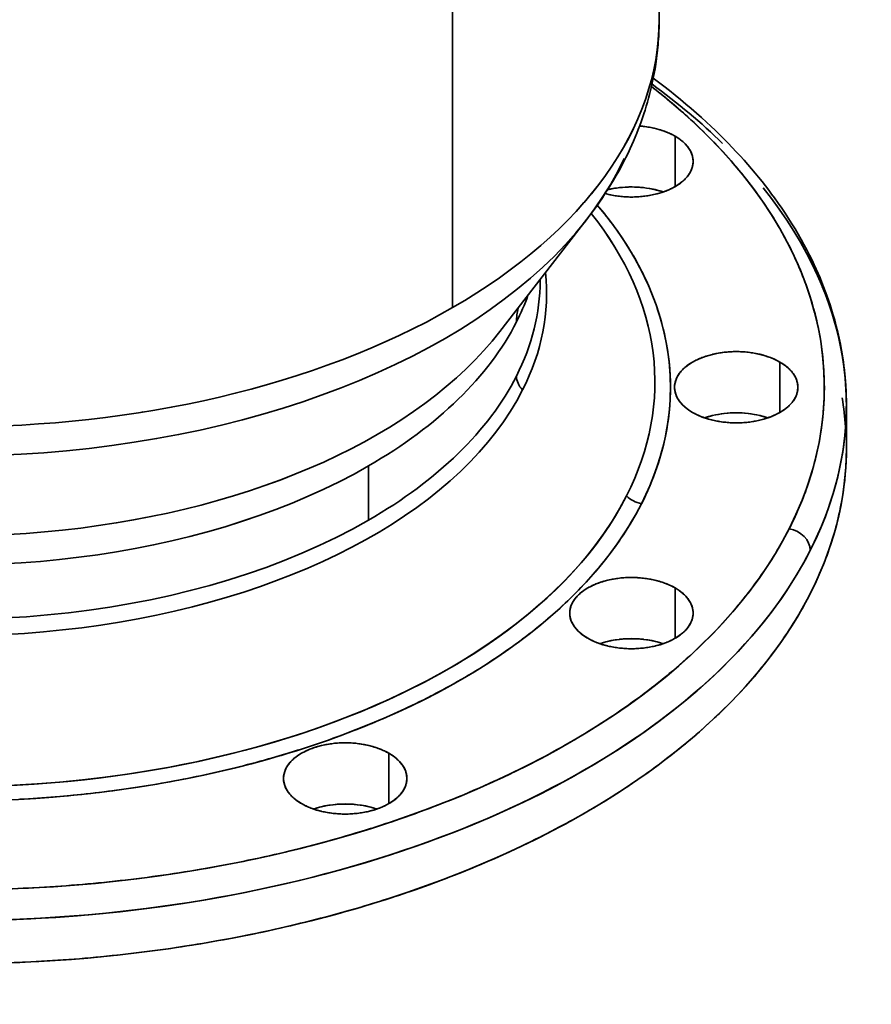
# Model space of a CAD drawing. Header units: inches. Extents: x 4301 to 6879, y 356 to 3146.
# Tile 14 of 16: x 6491 to 6684, y 2258 to 2481. Entities that reach past the tile are written whole.
import ezdxf

# ---------------------------------------------------------------- set-up
doc = ezdxf.new("R2010")
doc.units = ezdxf.units.IN
doc.header["$MEASUREMENT"] = 0

msp = doc.modelspace()

# ---------------------------------------------------------------- linework, layer by layer
at = {"color": 7, "lineweight": 35}
for p, q in [((6636.06, 2481.21), (6636.06, 2881.52)), ((6589.2, 2854.47), (6589.2, 2415.9)), ((6589.2, 2854.47), (6589.2, 2415.9)), ((6619.67, 2435.97), (6599.92, 2410.47))]:
    msp.add_line(p, q, dxfattribs=at)
at = {"color": 7, "lineweight": 35, "ltscale": 0.285776}
for p, q in [((6639.68, 2443.36), (6639.68, 2454.79)), ((6639.68, 2454.79), (6639.68, 2443.36))]:
    msp.add_line(p, q, dxfattribs=at)
at = {"color": 7, "lineweight": 35, "ltscale": 0.001287}
msp.add_line((6624.42, 2442.66), (6624.37, 2442.65), dxfattribs=at)
at = {"color": 7, "lineweight": 35, "ltscale": 0.000822}
msp.add_line((6598.59, 2421.81), (6598.57, 2421.78), dxfattribs=at)
at = {"color": 7, "lineweight": 35, "ltscale": 0.007376}
msp.add_line((6609.06, 2421.98), (6609.06, 2422.27), dxfattribs=at)
at = {"color": 7, "lineweight": 35, "ltscale": 0.285773}
for p, q in [((6663.46, 2392.12), (6663.46, 2403.55)), ((6663.46, 2403.55), (6663.46, 2392.12)), ((6639.68, 2340.88), (6639.68, 2352.31)), ((6639.68, 2352.31), (6639.68, 2340.88)), ((6574.71, 2303.37), (6574.71, 2314.8)), ((6574.71, 2314.8), (6574.71, 2303.37))]:
    msp.add_line(p, q, dxfattribs=at)
at = {"color": 7, "lineweight": 35, "ltscale": 0.244949}
msp.add_line((6678.56, 2383.96), (6678.56, 2393.76), dxfattribs=at)
at = {"color": 7, "lineweight": 35, "ltscale": 0.007008}
msp.add_line((6518.97, 2392.23), (6518.7, 2392.18), dxfattribs=at)
at = {"color": 7, "lineweight": 35, "ltscale": 0.307614}
msp.add_line((6570.11, 2379.99), (6570.11, 2367.68), dxfattribs=at)
msp.add_line((6570.11, 2379.99), (6570.11, 2367.68), dxfattribs=at)
at = {"color": 7, "lineweight": 35}
for points in [[(6636.06, 2481.22), (6636.06, 2480.59), (6636.05, 2479.97), (6636.04, 2479.34), (6636.02, 2478.71), (6635.99, 2478.09), (6635.96, 2477.46), (6635.92, 2476.82), (6635.87, 2476.19), (6635.82, 2475.56), (6635.77, 2474.93), (6635.7, 2474.29), (6635.63, 2473.66), (6635.56, 2473.02), (6635.48, 2472.38), (6635.39, 2471.75), (6635.29, 2471.11), (6635.13, 2470.06), (6634.94, 2469.02), (6634.74, 2467.97), (6634.52, 2466.92), (6634.32, 2466.04), (6634.11, 2465.15), (6633.89, 2464.26), (6633.65, 2463.38), (6633.4, 2462.49), (6633.14, 2461.61), (6632.87, 2460.72), (6632.59, 2459.84), (6632.29, 2458.95), (6631.98, 2458.07), (6631.66, 2457.19), (6631.32, 2456.32), (6630.98, 2455.44), (6630.62, 2454.57), (6630.25, 2453.69), (6629.86, 2452.82), (6629.49, 2451.99), (6629, 2450.96), (6628.49, 2449.93), (6627.97, 2448.9), (6627.43, 2447.87), (6626.88, 2446.85), (6626.3, 2445.84), (6625.71, 2444.83), (6625.11, 2443.82), (6624.48, 2442.82), (6623.85, 2441.83), (6623.19, 2440.83), (6622.52, 2439.85), (6621.83, 2438.87), (6621.13, 2437.9), (6620.4, 2436.93), (6619.67, 2435.97)], [(6634.73, 2467.93), (6635.94, 2467.03), (6637.13, 2466.11), (6638.41, 2465.12), (6639.67, 2464.12), (6640.91, 2463.11), (6642.13, 2462.09), (6643.33, 2461.07), (6644.51, 2460.04), (6645.66, 2459.02), (6646.81, 2457.98), (6647.82, 2457.03), (6648.83, 2456.07), (6649.81, 2455.12), (6650.78, 2454.16), (6651.72, 2453.2), (6652.66, 2452.23), (6653.56, 2451.27), (6654.46, 2450.3), (6655.33, 2449.34), (6656.19, 2448.37), (6657.02, 2447.4), (6657.84, 2446.43), (6658.64, 2445.46), (6659.43, 2444.48), (6660.19, 2443.51), (6660.95, 2442.53), (6661.6, 2441.65), (6662.25, 2440.77), (6663.07, 2439.62), (6663.88, 2438.47), (6664.66, 2437.3), (6665.43, 2436.12), (6666.18, 2434.94), (6666.91, 2433.74), (6667.61, 2432.57), (6668.28, 2431.39), (6668.94, 2430.2), (6669.57, 2429.02), (6670.18, 2427.83), (6670.77, 2426.63), (6671.25, 2425.62), (6671.71, 2424.62), (6672.15, 2423.62), (6672.58, 2422.62), (6672.99, 2421.63), (6673.39, 2420.63), (6673.77, 2419.65), (6674.13, 2418.65), (6674.5, 2417.6), (6674.86, 2416.54), (6675.2, 2415.49), (6675.52, 2414.44), (6675.91, 2413.07), (6676.27, 2411.7), (6676.61, 2410.34), (6676.92, 2408.97), (6677.2, 2407.63), (6677.45, 2406.28), (6677.68, 2404.94), (6677.88, 2403.6), (6678, 2402.67), (6678.11, 2401.73), (6678.21, 2400.8), (6678.3, 2399.86), (6678.37, 2398.94), (6678.43, 2398.02), (6678.48, 2397.11), (6678.52, 2396.2), (6678.55, 2394.97), (6678.56, 2393.75)], [(6652.98, 2448.51), (6652.39, 2449.2), (6651.79, 2449.88), (6651.18, 2450.56), (6650.56, 2451.24), (6649.94, 2451.91), (6649.31, 2452.58), (6648.67, 2453.25), (6648.02, 2453.92), (6647.37, 2454.58), (6646.7, 2455.24), (6646.03, 2455.9), (6645.36, 2456.56), (6644.67, 2457.21), (6643.98, 2457.86), (6643.27, 2458.51), (6642.57, 2459.16)], [(6661.03, 2437.8), (6660.61, 2438.45), (6660.18, 2439.09), (6659.74, 2439.74), (6659.3, 2440.38), (6658.85, 2441.02), (6658.39, 2441.66), (6657.92, 2442.3), (6657.45, 2442.94), (6656.98, 2443.57), (6656.7, 2443.93), (6656.43, 2444.29), (6655.88, 2445), (6655.32, 2445.7), (6654.74, 2446.41), (6654.17, 2447.11), (6653.58, 2447.81), (6652.98, 2448.51)], [(6666.89, 2427.22), (6666.56, 2427.93), (6666.22, 2428.65), (6665.86, 2429.36), (6665.51, 2430.07), (6665.14, 2430.78), (6664.76, 2431.49), (6664.38, 2432.2), (6663.99, 2432.9), (6663.59, 2433.61), (6663.19, 2434.31), (6662.77, 2435.01), (6662.35, 2435.71), (6661.92, 2436.41), (6661.48, 2437.1), (6661.03, 2437.8)], [(6626.02, 2434.09), (6626.48, 2433.45), (6626.93, 2432.81), (6627.37, 2432.17), (6627.8, 2431.52), (6628.22, 2430.88), (6628.64, 2430.23), (6629.05, 2429.58), (6629.45, 2428.93), (6629.84, 2428.28), (6630.03, 2427.96), (6630.22, 2427.63), (6630.53, 2427.11), (6630.82, 2426.58), (6631.11, 2426.05), (6631.4, 2425.53), (6631.68, 2425)], [(6670.78, 2416.92), (6670.57, 2417.61), (6670.35, 2418.31), (6670.13, 2419), (6669.9, 2419.69), (6669.66, 2420.38), (6669.42, 2421.06), (6669.17, 2421.75), (6668.91, 2422.44), (6668.64, 2423.12), (6668.37, 2423.81), (6668.09, 2424.49), (6667.8, 2425.17), (6667.51, 2425.86), (6667.2, 2426.54), (6666.89, 2427.22)], [(6631.68, 2425), (6632.01, 2424.34), (6632.18, 2424.02), (6632.34, 2423.69), (6632.51, 2423.36), (6632.67, 2423.03), (6632.92, 2422.51), (6633.16, 2421.98), (6633.4, 2421.45), (6633.64, 2420.92), (6633.87, 2420.39), (6634.11, 2419.81), (6634.35, 2419.23), (6634.59, 2418.65), (6634.81, 2418.07), (6635.03, 2417.48), (6635.24, 2416.9), (6635.45, 2416.31), (6635.65, 2415.73)], [(6665.57, 2365.73), (6665.92, 2366.43), (6666.26, 2367.12), (6666.6, 2367.82), (6666.92, 2368.52), (6667.24, 2369.22), (6667.55, 2369.92), (6667.85, 2370.62), (6668.15, 2371.32), (6668.44, 2372.02), (6668.72, 2372.73), (6668.99, 2373.43), (6669.25, 2374.14), (6669.51, 2374.85), (6669.76, 2375.55), (6670, 2376.26), (6670.23, 2376.97), (6670.45, 2377.68), (6670.67, 2378.4), (6670.88, 2379.11), (6671.08, 2379.82), (6671.28, 2380.54)], [(6677.59, 2372.49), (6677.46, 2371.78), (6677.33, 2371.07), (6677.19, 2370.35), (6677.04, 2369.64), (6676.88, 2368.93), (6676.72, 2368.22), (6676.55, 2367.51), (6676.37, 2366.8), (6676.18, 2366.09), (6675.99, 2365.38), (6675.79, 2364.67), (6675.58, 2363.97), (6675.37, 2363.26), (6675.14, 2362.55), (6674.91, 2361.85), (6674.67, 2361.14)], [(6659.81, 2356.03), (6660.27, 2356.71), (6660.73, 2357.4), (6661.17, 2358.08), (6661.61, 2358.77), (6662.04, 2359.46), (6662.47, 2360.15), (6662.88, 2360.84), (6663.29, 2361.54), (6663.69, 2362.23), (6664.08, 2362.93), (6664.47, 2363.63), (6664.84, 2364.33), (6665.21, 2365.03), (6665.57, 2365.73)], [(6674.67, 2361.14), (6674.43, 2360.44), (6674.17, 2359.74), (6673.91, 2359.04), (6673.64, 2358.34), (6673.37, 2357.64), (6673.08, 2356.94), (6672.79, 2356.24), (6672.49, 2355.55), (6672.19, 2354.85), (6671.88, 2354.16), (6671.56, 2353.46), (6671.23, 2352.77), (6670.89, 2352.08), (6670.55, 2351.39), (6670.2, 2350.7), (6669.84, 2350.01)], [(6621.12, 2355.46), (6620.58, 2354.84), (6620.03, 2354.23), (6619.47, 2353.62), (6618.9, 2353.01), (6618.32, 2352.41), (6617.74, 2351.8), (6617.15, 2351.2), (6616.55, 2350.6), (6615.94, 2350.01), (6615.33, 2349.41), (6614.71, 2348.82), (6614.08, 2348.23), (6613.44, 2347.65)], [(6652.29, 2346.36), (6652.88, 2347.03), (6653.46, 2347.71), (6654.03, 2348.4), (6654.6, 2349.08), (6655.16, 2349.76), (6655.7, 2350.45), (6656.25, 2351.14), (6656.78, 2351.83), (6657.3, 2352.53), (6657.82, 2353.22), (6658.33, 2353.92), (6658.83, 2354.62), (6659.33, 2355.32), (6659.81, 2356.03)], [(6669.84, 2350.01), (6669.65, 2349.65), (6669.45, 2349.28), (6669.06, 2348.55), (6668.65, 2347.82), (6668.24, 2347.1), (6667.82, 2346.37), (6667.39, 2345.65), (6666.95, 2344.93), (6666.5, 2344.21), (6666.05, 2343.49), (6665.58, 2342.77), (6665.11, 2342.06), (6664.63, 2341.34), (6664.15, 2340.63), (6663.65, 2339.92), (6663.15, 2339.21)], [(6613.44, 2347.65), (6612.78, 2347.05), (6612.11, 2346.45), (6611.44, 2345.86), (6610.75, 2345.27), (6610.06, 2344.69), (6609.36, 2344.1), (6608.66, 2343.52), (6607.94, 2342.95), (6607.22, 2342.37), (6606.49, 2341.8), (6605.75, 2341.24), (6605.01, 2340.67), (6604.26, 2340.11)], [(6642.96, 2336.86), (6643.68, 2337.52), (6644.39, 2338.19), (6645.09, 2338.85), (6645.79, 2339.52), (6646.47, 2340.19), (6647.15, 2340.87), (6647.82, 2341.55), (6648.48, 2342.22), (6649.14, 2342.91), (6649.79, 2343.59), (6650.42, 2344.28), (6651.05, 2344.97), (6651.68, 2345.66), (6652.29, 2346.36)], [(6604.26, 2340.11), (6603.48, 2339.54), (6602.7, 2338.98), (6601.91, 2338.41), (6601.11, 2337.86), (6600.31, 2337.3), (6599.5, 2336.75), (6598.68, 2336.2), (6597.85, 2335.66), (6597.02, 2335.12), (6596.18, 2334.58), (6595.33, 2334.05), (6594.47, 2333.52), (6593.61, 2332.99)], [(6663.15, 2339.21), (6662.64, 2338.51), (6662.12, 2337.8), (6661.59, 2337.1), (6661.05, 2336.4), (6660.51, 2335.7), (6659.96, 2335.01), (6659.4, 2334.31), (6658.84, 2333.62), (6658.26, 2332.93), (6657.68, 2332.24), (6657.09, 2331.56), (6656.49, 2330.88), (6655.89, 2330.2), (6655.27, 2329.52), (6654.65, 2328.84)], [(6631.8, 2327.71), (6632.65, 2328.34), (6633.49, 2328.98), (6634.32, 2329.62), (6635.15, 2330.26), (6635.96, 2330.91), (6636.77, 2331.55), (6637.57, 2332.21), (6638.37, 2332.86), (6639.15, 2333.52), (6639.93, 2334.18), (6640.7, 2334.85), (6641.46, 2335.52), (6642.21, 2336.19), (6642.96, 2336.86)], [(6593.61, 2332.99), (6592.79, 2332.5), (6591.96, 2332.01), (6591.13, 2331.53), (6590.29, 2331.05), (6589.45, 2330.57), (6588.6, 2330.1), (6587.74, 2329.62), (6586.99, 2329.22), (6586.23, 2328.81), (6585.47, 2328.41), (6584.7, 2328.01), (6584.18, 2327.74), (6583.67, 2327.48), (6583.15, 2327.21), (6582.63, 2326.95), (6581.58, 2326.43)], [(6618.86, 2319.06), (6619.84, 2319.66), (6620.8, 2320.25), (6621.76, 2320.85), (6622.71, 2321.46), (6623.66, 2322.07), (6624.59, 2322.68), (6625.52, 2323.29), (6626.44, 2323.91), (6627.35, 2324.54), (6628.26, 2325.16), (6629.15, 2325.79), (6630.04, 2326.43), (6630.93, 2327.07), (6631.8, 2327.71)], [(6654.65, 2328.84), (6654.06, 2328.21), (6653.47, 2327.58), (6652.86, 2326.95), (6652.25, 2326.33), (6651.64, 2325.7), (6651.02, 2325.08), (6650.39, 2324.46), (6649.75, 2323.85), (6649.39, 2323.5), (6649.02, 2323.15), (6648.65, 2322.8), (6648.28, 2322.45), (6647.52, 2321.75), (6646.77, 2321.06), (6646, 2320.37), (6645.22, 2319.68), (6644.43, 2319)], [(6604.26, 2311.09), (6605.35, 2311.63), (6606.43, 2312.18), (6607.5, 2312.73), (6608.57, 2313.28), (6609.63, 2313.84), (6610.69, 2314.4), (6611.73, 2314.97), (6612.77, 2315.54), (6613.81, 2316.12), (6614.83, 2316.7), (6615.85, 2317.28), (6616.86, 2317.87), (6617.87, 2318.47), (6618.86, 2319.06)], [(6644.43, 2319), (6643.64, 2318.32), (6642.84, 2317.64), (6642.03, 2316.97), (6641.21, 2316.3), (6640.39, 2315.63), (6639.55, 2314.97), (6638.71, 2314.31), (6637.86, 2313.65), (6637, 2313), (6636.14, 2312.35), (6635.27, 2311.7), (6634.38, 2311.06), (6633.49, 2310.42), (6632.6, 2309.78)], [(6588.14, 2303.95), (6589.34, 2304.42), (6590.52, 2304.91), (6591.7, 2305.4), (6592.88, 2305.89), (6594.04, 2306.39), (6595.2, 2306.89), (6596.36, 2307.4), (6597.51, 2307.91), (6598.65, 2308.43), (6599.78, 2308.95), (6600.91, 2309.48), (6602.03, 2310.01), (6603.15, 2310.55), (6604.26, 2311.09)], [(6632.6, 2309.78), (6631.69, 2309.15), (6630.78, 2308.52), (6629.86, 2307.9), (6628.93, 2307.28), (6628, 2306.66), (6627.05, 2306.05), (6626.11, 2305.44), (6625.15, 2304.83), (6624.18, 2304.23), (6623.21, 2303.63), (6622.23, 2303.04), (6621.25, 2302.45), (6620.25, 2301.86), (6619.25, 2301.28)], [(6619.25, 2301.28), (6618.38, 2300.78), (6617.51, 2300.29), (6616.63, 2299.8), (6615.75, 2299.31), (6614.86, 2298.82), (6614.3, 2298.52), (6613.74, 2298.22), (6613.18, 2297.92), (6612.62, 2297.62), (6611.49, 2297.03), (6610.35, 2296.44), (6609.2, 2295.86), (6608.04, 2295.28), (6606.88, 2294.71), (6605.71, 2294.14), (6604.53, 2293.58)]]:
    msp.add_lwpolyline(points, dxfattribs=at)
for centre, radius, start, end in [((6549.42, 2356.06), 138.94, 47.9041, 52.334), ((6629.82, 2433.57), 23.59, 83.4523, 85.639), ((6629.92, 2434.34), 22.81, 80.0811, 83.4642), ((6630.14, 2435.6), 21.53, 76.5725, 80.0885), ((6630.51, 2437.15), 19.93, 72.8796, 76.5806), ((6631.05, 2438.89), 18.11, 68.9435, 72.8886), ((6631.76, 2440.71), 16.16, 64.6966, 68.9536), ((6632.61, 2442.51), 14.17, 60.0609, 64.708), ((6633.58, 2444.19), 12.23, 54.9476, 60.0736), ((6634.62, 2445.66), 10.43, 49.2589, 54.9611), ((6635.67, 2446.88), 8.82, 42.8947, 49.2722), ((6636.68, 2447.81), 7.45, 35.7673, 42.9055), ((6637.57, 2448.46), 6.34, 27.8285, 35.7723), ((6638.3, 2448.84), 5.52, 19.1066, 27.8232), ((6638.81, 2449.02), 4.97, 9.7456, 19.0881), ((6638.81, 2449.12), 4.97, 340.9119, 350.2543), ((6639.08, 2449.07), 4.7, 0.0178, 9.7151), ((6639.08, 2449.07), 4.7, 350.2849, 359.9823), ((6637.57, 2449.69), 6.34, 324.2277, 332.1715), ((6638.3, 2449.3), 5.52, 332.1768, 340.8934), ((6633.58, 2453.96), 12.23, 299.9264, 305.0524), ((6634.62, 2452.48), 10.43, 305.0389, 310.7411), ((6635.67, 2451.26), 8.82, 310.7278, 317.1053), ((6636.68, 2450.33), 7.45, 317.0945, 324.2327), ((6629.16, 2461.43), 20.38, 254.7585, 256.5578), ((6629.55, 2421.11), 22.15, 96.4748, 103.3767), ((6629.42, 2462.55), 21.53, 256.5725, 260.0885), ((6629.77, 2419.35), 23.92, 89.9739, 96.5301), ((6629.79, 2419.35), 23.92, 83.4699, 90.0261), ((6630.02, 2421.11), 22.15, 76.6233, 83.5252), ((6630.14, 2462.55), 21.53, 279.9115, 283.4275), ((6630.64, 2423.72), 19.47, 71.0487, 76.6261), ((6630.51, 2461), 19.93, 283.4194, 287.1204), ((6631.05, 2459.26), 18.11, 287.1114, 291.0565), ((6631.76, 2457.43), 16.16, 291.0464, 295.3034), ((6632.61, 2455.64), 14.17, 295.292, 299.9391), ((6629.65, 2463.81), 22.81, 260.0811, 263.4642), ((6629.75, 2464.7), 23.7, 263.4574, 266.7546), ((6629.78, 2465.16), 24.17, 266.7481, 270.0032), ((6629.78, 2465.16), 24.17, 269.9968, 273.2519), ((6629.81, 2464.7), 23.7, 273.2454, 276.5426), ((6629.92, 2463.81), 22.81, 276.5358, 279.9189), ((6557.87, 2384.59), 84.22, 35.9903, 40.388), ((6556.99, 2436.46), 52.41, 332.9915, 340.1823), ((6556.99, 2436.47), 52.41, 332.99, 340.173), ((6616.87, 2412.69), 13.19, 166.3237, 180.126), ((6616.87, 2412.69), 13.19, 166.3237, 180.126), ((6581.19, 2397.32), 57.49, 9.1022, 18.6715), ((6604.67, 2397.41), 68.93, 8.0312, 16.4447), ((6584.12, 2397.82), 54.51, 359.3549, 9.0679), ((6653.53, 2382.21), 23.7, 93.2453, 96.5426), ((6653.56, 2381.75), 24.17, 89.9968, 93.2519), ((6653.56, 2381.75), 24.17, 86.7481, 90.0032), ((6653.59, 2382.21), 23.71, 83.4574, 86.7546), ((6607.39, 2397.82), 66.17, 359.8509, 8.0066), ((6649.77, 2392.95), 12.23, 119.9264, 125.0524), ((6650.73, 2391.27), 14.17, 115.292, 119.9391), ((6651.59, 2389.47), 16.16, 111.0464, 115.3034), ((6652.29, 2387.65), 18.11, 107.1114, 111.0565), ((6652.83, 2385.91), 19.93, 103.4194, 107.1204), ((6653.2, 2384.36), 21.53, 99.9115, 103.4275), ((6653.43, 2383.1), 22.81, 96.5358, 99.9189), ((6653.7, 2383.1), 22.81, 80.0811, 83.4642), ((6653.92, 2384.36), 21.53, 76.5725, 80.0885), ((6654.29, 2385.91), 19.93, 72.8796, 76.5806), ((6654.83, 2387.65), 18.11, 68.9435, 72.8886), ((6655.54, 2389.47), 16.16, 64.6966, 68.9536), ((6656.39, 2391.27), 14.17, 60.0609, 64.708), ((6657.36, 2392.95), 12.23, 54.9476, 60.0736), ((6646.67, 2396.57), 7.45, 137.0945, 144.2327), ((6647.67, 2395.64), 8.82, 130.7278, 137.1054), ((6648.73, 2394.42), 10.43, 125.0389, 130.7411), ((6658.4, 2394.42), 10.43, 49.2589, 54.9611), ((6659.45, 2395.64), 8.82, 42.8947, 49.2722), ((6660.46, 2396.57), 7.45, 35.7673, 42.9055), ((6644.53, 2397.78), 4.97, 160.9119, 170.2544), ((6645.05, 2397.6), 5.52, 152.1768, 160.8933), ((6645.77, 2397.22), 6.34, 144.2277, 152.1715), ((6661.35, 2397.22), 6.34, 27.8285, 35.7723), ((6662.08, 2397.6), 5.52, 19.1066, 27.8232), ((6662.59, 2397.78), 4.97, 9.7457, 19.0881), ((6583.93, 2397.86), 54.7, 349.8704, 359.3206), ((6644.27, 2397.83), 4.7, 170.2849, 179.9822), ((6644.27, 2397.83), 4.7, 180.0177, 189.7151), ((6644.53, 2397.88), 4.97, 189.7457, 199.0881), ((6662.59, 2397.88), 4.97, 340.9119, 350.2543), ((6662.86, 2397.83), 4.7, 0.0177, 9.7151), ((6662.86, 2397.83), 4.7, 350.2849, 359.9823), ((6607.38, 2397.85), 66.18, 352.1514, 359.8314), ((6645.05, 2398.06), 5.52, 199.1066, 207.8232), ((6645.77, 2398.45), 6.34, 207.8285, 215.7723), ((6646.67, 2399.09), 7.45, 215.7673, 222.9055), ((6660.46, 2399.09), 7.45, 317.0945, 324.2327), ((6661.35, 2398.45), 6.34, 324.2277, 332.1715), ((6662.08, 2398.06), 5.52, 332.1768, 340.8934), ((6610.05, 2383.88), 68.52, 4.1219, 9.6941), ((6610.07, 2383.88), 68.5, 4.159, 9.6962), ((6647.67, 2400.02), 8.82, 222.8947, 229.2722), ((6648.73, 2401.24), 10.43, 229.2589, 234.9611), ((6649.77, 2402.72), 12.23, 234.9476, 240.0736), ((6657.36, 2402.72), 12.23, 299.9264, 305.0524), ((6658.4, 2401.24), 10.43, 305.0389, 310.7411), ((6659.45, 2400.02), 8.82, 310.7278, 317.1053), ((6650.73, 2404.4), 14.17, 240.0609, 244.708), ((6651.59, 2406.2), 16.16, 244.6966, 248.9536), ((6652.29, 2408.02), 18.11, 248.9435, 252.8886), ((6652.71, 2372.48), 19.47, 103.3739, 108.9513), ((6652.83, 2409.76), 19.93, 252.8796, 256.5806), ((6653.33, 2369.87), 22.15, 96.4748, 103.3767), ((6653.2, 2411.31), 21.53, 256.5725, 260.0885), ((6653.55, 2368.12), 23.92, 89.9739, 96.5301), ((6653.57, 2368.12), 23.92, 83.4699, 90.0261), ((6653.8, 2369.87), 22.15, 76.6233, 83.5252), ((6653.92, 2411.31), 21.53, 279.9115, 283.4275), ((6654.42, 2372.48), 19.47, 71.0487, 76.6261), ((6654.29, 2409.76), 19.93, 283.4194, 287.1204), ((6654.83, 2408.02), 18.11, 287.1114, 291.0565), ((6655.54, 2406.2), 16.16, 291.0464, 295.3034), ((6656.39, 2404.4), 14.17, 295.292, 299.9391), ((6580.86, 2398.43), 57.83, 341.0033, 349.8462), ((6653.43, 2412.57), 22.81, 260.0811, 263.4642), ((6653.53, 2413.46), 23.7, 263.4574, 266.7546), ((6653.56, 2413.92), 24.17, 266.7481, 270.0032), ((6653.56, 2413.92), 24.17, 269.9968, 273.2519), ((6653.59, 2413.46), 23.71, 273.2454, 276.5426), ((6653.7, 2412.57), 22.81, 276.5358, 279.9189), ((6605.08, 2398.18), 68.5, 345.0798, 352.1396), ((6610.54, 2383.97), 68.03, 350.2838, 359.9821), ((6575.34, 2400.34), 63.67, 332.9707, 340.9934), ((6633.13, 2377.61), 6.29, 224.7405, 260.1565), ((6633.13, 2377.61), 6.29, 224.7461, 260.1493), ((6567.77, 2404.21), 72.17, 325.5892, 332.968), ((6558.35, 2410.67), 83.6, 318.6702, 325.5855), ((6629.65, 2331.86), 22.81, 96.5358, 99.9189), ((6629.75, 2330.97), 23.71, 93.2454, 96.5426), ((6629.78, 2330.51), 24.17, 89.9968, 93.2519), ((6629.78, 2330.51), 24.17, 86.7481, 90.0032), ((6629.81, 2330.97), 23.7, 83.4574, 86.7546), ((6629.92, 2331.86), 22.81, 80.0811, 83.4642), ((6625.98, 2341.71), 12.23, 119.9264, 125.0524), ((6626.95, 2340.03), 14.17, 115.292, 119.9391), ((6627.81, 2338.23), 16.16, 111.0464, 115.3034), ((6628.51, 2336.41), 18.11, 107.1114, 111.0565), ((6629.05, 2334.67), 19.93, 103.4194, 107.1204), ((6629.42, 2333.12), 21.53, 99.9115, 103.4275), ((6630.14, 2333.12), 21.53, 76.5725, 80.0885), ((6630.51, 2334.67), 19.93, 72.8796, 76.5806), ((6631.05, 2336.41), 18.11, 68.9435, 72.8886), ((6631.76, 2338.23), 16.16, 64.6966, 68.9536), ((6632.61, 2340.03), 14.17, 60.0609, 64.708), ((6633.58, 2341.71), 12.23, 54.9476, 60.0736), ((6622.89, 2345.34), 7.45, 137.0945, 144.2327), ((6623.89, 2344.4), 8.82, 130.7278, 137.1053), ((6624.95, 2343.18), 10.43, 125.0389, 130.7411), ((6634.62, 2343.18), 10.43, 49.2589, 54.9611), ((6635.67, 2344.4), 8.82, 42.8947, 49.2722), ((6636.68, 2345.34), 7.45, 35.7673, 42.9055), ((6620.75, 2346.54), 4.97, 160.9119, 170.2543), ((6621.27, 2346.36), 5.52, 152.1768, 160.8934), ((6621.99, 2345.98), 6.34, 144.2278, 152.1715), ((6637.57, 2345.98), 6.34, 27.8285, 35.7723), ((6638.3, 2346.36), 5.52, 19.1067, 27.8232), ((6638.81, 2346.54), 4.97, 9.7456, 19.0881), ((6620.49, 2346.59), 4.7, 170.2849, 179.9823), ((6620.49, 2346.6), 4.7, 180.0178, 189.7151), ((6620.75, 2346.64), 4.97, 189.7457, 199.0881), ((6638.81, 2346.64), 4.97, 340.9119, 350.2544), ((6639.08, 2346.59), 4.7, 0.0177, 9.7151), ((6639.08, 2346.6), 4.7, 350.2849, 359.9823), ((6621.27, 2346.82), 5.52, 199.1066, 207.8232), ((6621.99, 2347.21), 6.34, 207.8285, 215.7723), ((6622.89, 2347.85), 7.45, 215.7673, 222.9055), ((6636.68, 2347.85), 7.45, 317.0945, 324.2327), ((6637.57, 2347.21), 6.34, 324.2277, 332.1715), ((6638.3, 2346.82), 5.52, 332.1768, 340.8933), ((6623.89, 2348.78), 8.82, 222.8946, 229.2722), ((6624.95, 2350), 10.43, 229.2589, 234.9611), ((6625.98, 2351.48), 12.23, 234.9476, 240.0736), ((6633.58, 2351.48), 12.23, 299.9264, 305.0524), ((6634.62, 2350), 10.43, 305.0389, 310.7411), ((6635.67, 2348.78), 8.82, 310.7278, 317.1053), ((6626.95, 2353.16), 14.17, 240.0609, 244.708), ((6627.81, 2354.96), 16.16, 244.6966, 248.9536), ((6628.51, 2356.78), 18.11, 248.9435, 252.8886), ((6628.93, 2321.24), 19.47, 103.3739, 108.9512), ((6629.05, 2358.52), 19.93, 252.8796, 256.5806), ((6629.55, 2318.63), 22.15, 96.4748, 103.3767), ((6629.42, 2360.07), 21.53, 256.5725, 260.0885), ((6629.65, 2361.33), 22.81, 260.0811, 263.4642), ((6629.77, 2316.88), 23.92, 89.9739, 96.5301), ((6629.79, 2316.88), 23.92, 83.4699, 90.0261), ((6630.02, 2318.63), 22.15, 76.6233, 83.5252), ((6629.92, 2361.33), 22.81, 276.5358, 279.9189), ((6630.14, 2360.07), 21.53, 279.9115, 283.4275), ((6630.64, 2321.24), 19.47, 71.0505, 76.6261), ((6630.51, 2358.52), 19.93, 283.4194, 287.1204), ((6631.05, 2356.78), 18.11, 287.1114, 291.0565), ((6631.76, 2354.96), 16.16, 291.0464, 295.3034), ((6632.61, 2353.16), 14.17, 295.292, 299.9391), ((6629.75, 2362.22), 23.7, 263.4574, 266.7546), ((6629.78, 2362.68), 24.17, 266.7481, 270.0032), ((6629.78, 2362.68), 24.17, 269.9968, 273.2519), ((6629.81, 2362.22), 23.7, 273.2453, 276.5426), ((6500.58, 2491.29), 183.69, 291.6418, 296.1683), ((6491.7, 2513.56), 207.66, 287.4602, 291.6536), ((6564.08, 2297.16), 19.93, 103.4194, 107.1204), ((6564.45, 2295.61), 21.53, 99.9115, 103.4275), ((6564.68, 2294.35), 22.81, 96.5358, 99.9189), ((6564.78, 2293.46), 23.71, 93.2454, 96.5426), ((6564.81, 2293), 24.17, 89.9968, 93.2519), ((6564.81, 2293), 24.17, 86.7481, 90.0032), ((6564.84, 2293.46), 23.71, 83.4574, 86.7546), ((6564.95, 2294.35), 22.81, 80.0811, 83.4642), ((6565.17, 2295.61), 21.53, 76.5725, 80.0885), ((6565.54, 2297.16), 19.93, 72.8796, 76.5806), ((6484.91, 2534.98), 230.13, 283.5556, 287.4712), ((6559.98, 2305.67), 10.43, 125.0389, 130.7411), ((6561.02, 2304.2), 12.23, 119.9264, 125.0524), ((6561.98, 2302.52), 14.17, 115.292, 119.9391), ((6562.84, 2300.72), 16.16, 111.0464, 115.3034), ((6563.54, 2298.9), 18.11, 107.1114, 111.0565), ((6566.08, 2298.9), 18.11, 68.9435, 72.8886), ((6566.79, 2300.72), 16.16, 64.6966, 68.9536), ((6567.64, 2302.52), 14.17, 60.0609, 64.708), ((6568.61, 2304.2), 12.23, 54.9476, 60.0736), ((6569.65, 2305.67), 10.43, 49.2589, 54.9611), ((6557.02, 2308.47), 6.34, 144.2277, 152.1715), ((6557.92, 2307.82), 7.45, 137.0945, 144.2327), ((6558.92, 2306.89), 8.82, 130.7278, 137.1053), ((6570.7, 2306.89), 8.82, 42.8947, 49.2722), ((6571.71, 2307.82), 7.45, 35.7673, 42.9055), ((6572.6, 2308.47), 6.34, 27.8285, 35.7723), ((6480.28, 2554), 249.71, 279.8772, 283.5656), ((6555.52, 2309.08), 4.7, 170.2849, 179.9823), ((6555.78, 2309.03), 4.97, 160.9119, 170.2543), ((6556.3, 2308.85), 5.52, 152.1768, 160.8934), ((6573.33, 2308.85), 5.52, 19.1066, 27.8232), ((6573.84, 2309.03), 4.97, 9.7457, 19.0881), ((6574.11, 2309.08), 4.7, 0.0177, 9.7151), ((6477.58, 2569.24), 265.19, 276.3801, 279.8862), ((6555.52, 2309.08), 4.7, 180.0177, 189.7151), ((6555.78, 2309.13), 4.97, 189.7457, 199.0881), ((6556.3, 2309.31), 5.52, 199.1066, 207.8232), ((6573.33, 2309.31), 5.52, 332.1768, 340.8934), ((6573.84, 2309.13), 4.97, 340.9119, 350.2544), ((6574.11, 2309.08), 4.7, 350.2849, 359.9822), ((6476.38, 2579.68), 275.7, 273.025, 276.3882), ((6557.02, 2309.7), 6.34, 207.8285, 215.7723), ((6557.92, 2310.34), 7.45, 215.7673, 222.9055), ((6558.92, 2311.27), 8.82, 222.8946, 229.2722), ((6570.7, 2311.27), 8.82, 310.7278, 317.1053), ((6571.71, 2310.34), 7.45, 317.0945, 324.2327), ((6572.6, 2309.7), 6.34, 324.2277, 332.1715), ((6559.98, 2312.49), 10.43, 229.2589, 234.9611), ((6561.02, 2313.97), 12.23, 234.9476, 240.0736), ((6561.98, 2315.65), 14.17, 240.0609, 244.708), ((6564.58, 2281.12), 22.15, 96.4748, 103.3767), ((6564.8, 2279.37), 23.92, 89.9739, 96.5301), ((6564.82, 2279.37), 23.92, 83.4699, 90.0261), ((6565.05, 2281.12), 22.15, 76.6233, 83.5252), ((6495.05, 2538.42), 252.28, 287.4603, 291.6536), ((6567.64, 2315.65), 14.17, 295.292, 299.9391), ((6568.61, 2313.97), 12.23, 299.9264, 305.0524), ((6569.65, 2312.49), 10.43, 305.0389, 310.7411), ((6562.84, 2317.45), 16.16, 244.6966, 248.9536), ((6563.54, 2319.27), 18.11, 248.9435, 252.8886), ((6563.96, 2283.73), 19.47, 103.3739, 108.9512), ((6564.08, 2321.01), 19.93, 252.8796, 256.5806), ((6564.45, 2322.56), 21.53, 256.5725, 260.0885), ((6564.68, 2323.82), 22.81, 260.0811, 263.4642), ((6564.78, 2324.71), 23.7, 263.4574, 266.7546), ((6564.81, 2325.17), 24.17, 266.7481, 270.0032), ((6564.81, 2325.17), 24.17, 269.9968, 273.2519), ((6564.84, 2324.71), 23.7, 273.2453, 276.5426), ((6564.95, 2323.82), 22.81, 276.5358, 279.9189), ((6565.17, 2322.56), 21.53, 279.9115, 283.4275), ((6565.67, 2283.73), 19.47, 71.0487, 76.6261), ((6565.54, 2321.01), 19.93, 283.4194, 287.1204), ((6566.08, 2319.27), 18.11, 287.1114, 291.0565), ((6566.79, 2317.45), 16.16, 291.0464, 295.3034), ((6486.81, 2564.45), 279.58, 283.5556, 287.4712), ((6481.19, 2587.55), 303.36, 279.8772, 283.5656), ((6504.63, 2504.9), 233.75, 291.0452, 295.3023), ((6477.91, 2606.07), 322.17, 276.3802, 279.8862), ((6476.45, 2618.75), 334.93, 273.025, 276.3882), ((6494.43, 2531.25), 262, 287.1105, 291.0556), ((6476.08, 2624.93), 341.12, 269.7773, 273.0322), ((6486.64, 2556.41), 288.34, 283.4187, 287.1198), ((6481.25, 2578.82), 311.39, 279.911, 283.427), ((6478.02, 2597.05), 329.91, 276.5354, 279.9185), ((6476.08, 2616.58), 349.54, 269.9967, 273.2519), ((6476.5, 2609.92), 342.87, 273.2451, 276.5425)]:
    msp.add_arc(centre, radius, start, end, dxfattribs=at)
for centre, major_axis, ratio, start_param, end_param in [((6476.06, 2481.22), (160, 0), 0.57735, 5.497787, 6.283439), ((6476.06, 2481.22), (160, 0), 0.57735, 5.497787, 6.283205), ((6476.06, 2393.75), (202.5, 0), 0.57735, 0.533034, 0.672678), ((6476.06, 2393.75), (202.5, 0), 0.57735, 0.533035, 0.672673), ((6476.06, 2397.83), (197.5, 0), 0.57735, 5.997787, 6.924475), ((6629.78, 2449.07), (14, 0), 0.57735, 0.785398, 1.439341), ((6629.78, 2449.07), (14, 0), 0.57735, 4.271282, 7.068583), ((6476.06, 2473.05), (157.32, 0), 0.57735, 3.926991, 6.023507), ((6476.06, 2473.05), (157.32, 0), 0.57735, 3.926991, 6.023507), ((6629.78, 2435.19), (14, 0), 0.57735, 1.032502, 1.9673), ((6476.06, 2393.75), (202.5, 0), 0.57735, 5.997787, 6.718781), ((6476.06, 2399.03), (159.04, 0), 0.57735, 5.997787, 6.712666), ((6476.06, 2399.03), (159.04, 0), 0.57735, 5.997787, 6.712649), ((6476.06, 2397.83), (162.57, 0), 0.57735, 5.997787, 6.739057), ((6476.06, 2419.09), (134.46, 0), 0.57735, 5.997787, 6.344342), ((6476.06, 2419.09), (134.46, 0), 0.57735, 5.997787, 6.344342), ((6476.06, 2421.98), (133, 0), 0.57735, 3.141553, 5.497787), ((6476.06, 2421.98), (133, 0), 0.57735, 3.141572, 5.497787), ((6476.06, 2421.98), (133, 0), 0.57735, 5.997787, 6.283164), ((6476.06, 2421.98), (133, 0), 0.57735, 5.997787, 6.283145), ((6476.06, 2393.75), (202.5, 0), 0.57735, 5.997787, 6.515949), ((6476.06, 2434.28), (133, 0), 0.57735, 3.345971, 5.497787), ((6476.06, 2434.28), (133, 0), 0.57735, 3.345993, 5.497787), ((6476.06, 2481.22), (160, 0), 0.57735, 3.926991, 5.497787), ((6476.06, 2481.22), (160, 0), 0.57735, 3.926991, 5.497787), ((6476.06, 2434.28), (133, 0), 0.57735, 5.497787, 5.997787), ((6476.06, 2434.28), (133, 0), 0.57735, 5.497787, 5.997787), ((6476.06, 2442.45), (135.68, 0), 0.57735, 3.926991, 5.862626), ((6476.06, 2442.45), (135.68, 0), 0.57735, 3.926991, 5.862665), ((6653.56, 2397.83), (14, 0), 0.57735, 0.785398, 3.926991), ((6653.56, 2397.83), (14, 0), 0.57735, 3.926991, 7.068583), ((6476.06, 2421.98), (133, 0), 0.57735, 5.497787, 5.997787), ((6476.06, 2421.98), (133, 0), 0.57735, 5.497787, 5.997787), ((6608.48, 2399.55), (4.46, -2.27), 0.783469, 3.520509, 4.305907), ((6608.48, 2399.55), (4.46, -2.27), 0.783469, 3.520509, 4.305907), ((6476.06, 2419.09), (134.46, 0), 0.57735, 3.926991, 5.997787), ((6476.06, 2419.09), (134.46, 0), 0.57735, 3.926991, 5.997787), ((6653.56, 2383.95), (14, 0), 0.57735, 1.032588, 2.109437), ((6476.06, 2383.95), (202.5, 0), 0.57735, 3.926991, 6.283225), ((6476.06, 2399.03), (159.04, 0), 0.57735, 3.926991, 5.997787), ((6476.06, 2399.03), (159.04, 0), 0.57735, 4.426991, 5.997787), ((6476.06, 2397.83), (162.57, 0), 0.57735, 4.426991, 5.997787), ((6476.06, 2397.83), (197.5, 0), 0.57735, 4.426991, 5.997787), ((6665.57, 2361.65), (4.46, -2.27), 0.783469, 0.378917, 1.949713), ((6665.57, 2361.65), (4.46, -2.27), 0.783469, 0.378917, 1.949713), ((6476.06, 2393.75), (202.5, 0), 0.57735, 3.926991, 5.997787), ((6476.06, 2393.75), (202.5, 0), 0.57735, 4.426991, 5.997787), ((6629.78, 2346.59), (14, 0), 0.57735, 0.785398, 3.926991), ((6629.78, 2346.59), (14, 0), 0.57735, 3.926991, 7.068583), ((6629.78, 2332.71), (14, 0), 0.57735, 1.032587, 2.109044), ((6564.81, 2309.08), (14, 0), 0.57735, 0.785398, 3.926991), ((6564.81, 2309.08), (14, 0), 0.57735, 3.926991, 7.068583), ((6564.81, 2295.2), (14, 0), 0.57735, 1.032502, 2.109044)]:
    msp.add_ellipse(centre, major_axis=major_axis, ratio=ratio, start_param=start_param, end_param=end_param, dxfattribs=at)

doc.saveas('drawing.dxf')
